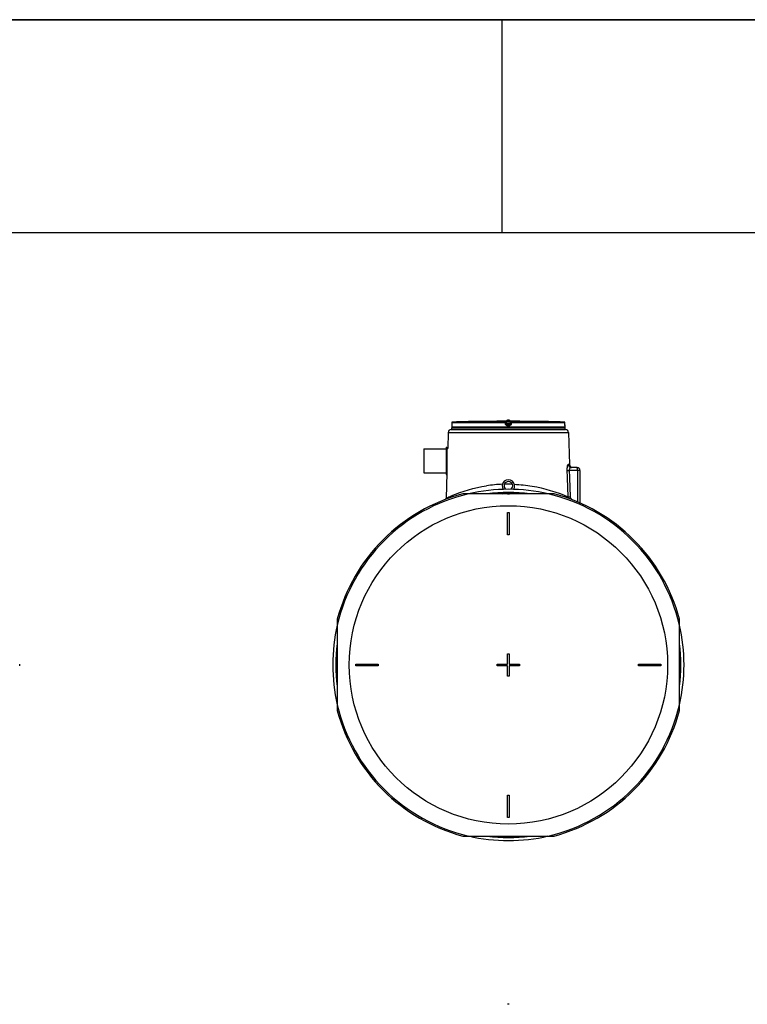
# Model space of a CAD drawing. Header units: millimetres. Extents: x 0 to 297, y 0 to 210.
# Tile 12 of 20: x 126 to 160, y 164 to 210. Entities that reach past the tile are written whole.
import ezdxf

# ---------------------------------------------------------------- set-up
doc = ezdxf.new("R2010")
doc.units = ezdxf.units.MM
doc.header["$LTSCALE"] = 16.335
doc.layers.get('0').update_dxf_attribs({"linetype": 'CONTINUOUS'})
doc.layers.add('AXES_REF', color=7, linetype='CONTINUOUS')
doc.layers.add('SURFACES', color=7, linetype='CONTINUOUS')

# ---------------------------------------------------------------- blocks, each defined once
blk = doc.blocks.new('MARGEA4_BL0', base_point=(148.514, 105.014))
at = {"color": 7, "linetype": 'Continuous'}
for p, q in [((297.014, 210.014), (0.014, 210.014)), ((148.514, 210.014), (148.514, 200.014)), ((287.014, 200.014), (10.014, 200.014))]:
    blk.add_line(p, q, dxfattribs=at)

msp = doc.modelspace()

# ---------------------------------------------------------------- linework, layer by layer
at = {"color": 7, "linetype": 'Continuous'}
for p, q in [((0, 210), (297, 210)), ((146.17, 190.963), (146.169, 190.958)), ((146.171, 190.985), (146.17, 190.98)), ((146.17, 190.98), (146.17, 190.976)), ((146.17, 190.976), (146.17, 190.972)), ((146.17, 190.972), (146.17, 190.969)), ((146.17, 190.969), (146.17, 190.967)), ((146.17, 190.967), (146.17, 190.965)), ((146.17, 190.965), (146.17, 190.963)), ((146.17, 190.963), (146.17, 190.963)), ((146.172, 191.093), (146.171, 191.007)), ((146.171, 191.007), (146.171, 191.001)), ((146.171, 191.001), (146.171, 190.995)), ((146.171, 190.995), (146.171, 190.99)), ((146.171, 190.99), (146.171, 190.985)), ((147.741, 191.156), (147.692, 191.155)), ((147.741, 191.156), (147.741, 191.156)), ((147.741, 191.156), (147.741, 191.156)), ((147.741, 191.156), (147.741, 191.156)), ((148.736, 191.048), (148.727, 191.124)), ((148.736, 191.048), (148.737, 191.046)), ((148.929, 191.124), (148.919, 191.046)), ((149.915, 191.156), (149.915, 191.156)), ((149.916, 191.156), (149.915, 191.156)), ((149.915, 191.156), (149.915, 191.156)), ((149.915, 191.156), (149.915, 191.156)), ((149.962, 191.155), (149.916, 191.156)), ((149.964, 191.155), (149.962, 191.155)), ((151.485, 191.014), (151.484, 191.093)), ((151.485, 191.007), (151.485, 191.014)), ((151.485, 191.001), (151.485, 191.007)), ((151.485, 190.994), (151.485, 191.001)), ((151.485, 190.988), (151.485, 190.994)), ((151.486, 190.983), (151.485, 190.988)), ((151.486, 190.978), (151.486, 190.983)), ((151.486, 190.974), (151.486, 190.978)), ((151.486, 190.971), (151.486, 190.974)), ((151.486, 190.968), (151.486, 190.971)), ((151.486, 190.966), (151.486, 190.968)), ((151.486, 190.964), (151.486, 190.966)), ((151.486, 190.963), (151.486, 190.964)), ((151.487, 190.958), (151.486, 190.963)), ((151.488, 190.881), (151.488, 190.952)), ((146.004, 190.641), (145.979, 189.884)), ((146.144, 190.776), (151.512, 190.776)), ((151.652, 190.641), (151.703, 189.127)), ((145.91, 189.947), (145.91, 188.666)), ((145.91, 189.947), (145.938, 189.947)), ((145.938, 189.947), (145.938, 188.666)), ((145.942, 189.884), (145.979, 189.884)), ((145.94, 188.729), (145.901, 187.553)), ((145.91, 188.666), (145.938, 188.666)), ((152.048, 188.991), (151.776, 188.991)), ((152.188, 188.851), (152.188, 187.328)), ((150.973, 187.756), (146.683, 187.756)), ((148.635, 187.756), (148.601, 187.768)), ((148.776, 187.758), (148.776, 187.757)), ((148.868, 187.756), (148.88, 187.761)), ((148.793, 185.831), (148.793, 186.881)), ((148.793, 186.881), (148.863, 186.881)), ((148.863, 186.881), (148.863, 185.831)), ((148.863, 185.831), (148.793, 185.831)), ((140.796, 181.869), (140.796, 177.578)), ((156.861, 177.578), (156.861, 181.869)), ((148.793, 180.248), (148.863, 180.248)), ((148.793, 179.758), (148.793, 180.248)), ((148.863, 180.248), (148.863, 179.758)), ((141.671, 179.688), (141.671, 179.758)), ((141.671, 179.758), (142.721, 179.758)), ((142.721, 179.688), (141.671, 179.688)), ((142.721, 179.758), (142.721, 179.688)), ((148.303, 179.758), (148.793, 179.758)), ((148.303, 179.688), (148.303, 179.758)), ((148.793, 179.688), (148.303, 179.688)), ((148.793, 179.198), (148.793, 179.688)), ((148.863, 179.758), (149.353, 179.758)), ((149.353, 179.688), (148.863, 179.688)), ((148.863, 179.688), (148.863, 179.198)), ((149.353, 179.758), (149.353, 179.688)), ((154.936, 179.758), (155.986, 179.758)), ((154.936, 179.688), (154.936, 179.758)), ((155.986, 179.688), (154.936, 179.688)), ((155.986, 179.758), (155.986, 179.688)), ((148.863, 179.198), (148.793, 179.198)), ((148.793, 173.616), (148.863, 173.616)), ((148.793, 172.566), (148.793, 173.616)), ((148.863, 173.616), (148.863, 172.566)), ((148.863, 172.566), (148.793, 172.566)), ((146.683, 171.691), (150.973, 171.691))]:
    msp.add_line(p, q, dxfattribs=at)
at = {"color": 9, "linetype": 'Continuous'}
for p, q in [((146.169, 190.952), (146.168, 190.952)), ((146.172, 191.092), (146.171, 191.014)), ((146.171, 191.014), (146.171, 191.014)), ((146.171, 191.014), (146.171, 191.014)), ((146.171, 191.014), (146.171, 191.014)), ((146.172, 191.093), (146.172, 191.092)), ((148.69, 191.092), (146.172, 191.092)), ((148.692, 191.127), (146.206, 191.127)), ((147.741, 191.156), (147.741, 191.156)), ((148.7, 191.014), (148.69, 191.092)), ((148.692, 191.127), (148.692, 191.155)), ((148.727, 191.097), (148.727, 191.124)), ((148.737, 191.018), (148.727, 191.097)), ((148.737, 191.046), (148.737, 191.018)), ((148.741, 191.156), (148.741, 191.12)), ((148.741, 191.156), (148.828, 191.156)), ((148.75, 191.05), (148.741, 191.12)), ((148.915, 191.12), (148.741, 191.12)), ((148.751, 191.046), (148.75, 191.05)), ((148.75, 191.05), (148.906, 191.05)), ((148.771, 191.015), (148.771, 190.987)), ((148.771, 191.015), (148.885, 191.015)), ((148.828, 190.987), (148.771, 190.987)), ((148.828, 190.952), (148.771, 190.952)), ((148.828, 191.156), (148.915, 191.156)), ((148.885, 190.987), (148.828, 190.987)), ((148.885, 190.952), (148.828, 190.952)), ((148.885, 190.987), (148.885, 191.015)), ((148.906, 191.05), (148.905, 191.046)), ((148.915, 191.12), (148.906, 191.05)), ((148.915, 191.156), (148.915, 191.12)), ((148.929, 191.097), (148.919, 191.018)), ((148.919, 191.046), (148.919, 191.018)), ((148.929, 191.124), (148.929, 191.097)), ((148.966, 191.092), (148.956, 191.014)), ((148.964, 191.155), (148.964, 191.127)), ((151.45, 191.127), (148.964, 191.127)), ((151.484, 191.092), (148.966, 191.092)), ((149.915, 191.156), (149.915, 191.156)), ((151.484, 191.092), (151.484, 191.093)), ((151.485, 191.014), (151.484, 191.092)), ((151.485, 191.014), (151.485, 191.014)), ((151.485, 191.014), (151.485, 191.014)), ((151.485, 191.014), (151.485, 191.014)), ((151.488, 190.952), (151.487, 190.952)), ((146.004, 190.641), (151.652, 190.641)), ((151.488, 190.881), (146.168, 190.881)), ((145.942, 188.738), (145.942, 189.884)), ((151.703, 189.127), (151.639, 189.127)), ((151.573, 188.847), (151.584, 188.536)), ((151.682, 188.852), (151.694, 188.537)), ((152.188, 188.851), (151.682, 188.852)), ((152.068, 188.934), (152.066, 188.948)), ((152.072, 188.851), (152.072, 187.378)), ((151.584, 188.536), (151.586, 188.501)), ((151.586, 188.501), (151.619, 187.615)), ((151.694, 188.537), (151.695, 188.502)), ((151.695, 188.502), (151.728, 187.619)), ((148.531, 187.767), (148.562, 187.756)), ((148.736, 187.756), (148.702, 187.768)), ((145.901, 187.553), (145.928, 187.565))]:
    msp.add_line(p, q, dxfattribs=at)
at = {"color": 7, "linetype": 'Continuous'}
for points in [[(146.169, 190.96), (146.169, 190.958), (146.168, 190.957), (146.168, 190.955), (146.168, 190.954), (146.168, 190.953), (146.168, 190.881)], [(146.17, 190.963), (146.169, 190.962), (146.169, 190.961), (146.169, 190.96)], [(151.487, 190.96), (151.487, 190.961), (151.487, 190.962), (151.486, 190.963)], [(151.488, 190.952), (151.488, 190.953), (151.488, 190.954), (151.488, 190.955), (151.488, 190.957), (151.488, 190.958), (151.487, 190.96)]]:
    msp.add_lwpolyline(points, dxfattribs=at)
at = {"color": 9, "linetype": 'Continuous'}
for centre, radius, start, end in [((146.204, 190.952), 0.035, 168.2575, 170.9244), ((146.204, 190.952), 0.0351, 170.9318, 179.9938), ((146.207, 191.092), 0.035, 177.7307, 179.629), ((146.207, 191.092), 0.035, 179.6295, 180), ((146.207, 191.092), 0.0351, 92.7428, 110.7822), ((146.207, 191.093), 0.0349, 91.4905, 92.6859), ((151.449, 191.093), 0.0349, 87.3814, 88.5095), ((151.449, 191.092), 0.0351, 70.3429, 87.334), ((151.449, 191.092), 0.0351, 1.1342, 2.2668), ((151.449, 191.092), 0.035, 0.0002, 1.1343), ((151.452, 190.952), 0.035, 9.0756, 11.7424), ((151.452, 190.952), 0.0351, 0.0062, 9.0682), ((148.83, 181.411), 6.799, 92.3774, 98.7124), ((148.828, 181.439), 6.77, 88.4205, 91.5787), ((148.828, 179.723), 8.248, 103.1224, 166.8776), ((148.828, 179.723), 8.248, 13.1224, 76.8776), ((148.828, 179.723), 8.248, 193.1224, 256.8776), ((148.828, 179.723), 8.248, 283.1224, 346.8776)]:
    msp.add_arc(centre, radius, start, end, dxfattribs=at)
at = {"color": 7, "linetype": 'Continuous'}
for centre, radius, start, end in [((146.207, 191.092), 0.035, 91.4864, 179.6295), ((148.828, 90.064), 101.097, 90.64358, 91.48637), ((147.742, 191.121), 0.035, 90.7542, 93.485), ((148.828, 90.064), 101.097, 89.3842, 90.6158), ((147.742, 191.121), 0.035, 90.7595, 91.1227), ((149.914, 191.121), 0.035, 88.8748, 89.2384), ((149.914, 191.121), 0.035, 86.515, 89.2436), ((148.828, 90.064), 101.097, 88.51363, 89.35642), ((151.449, 191.092), 0.035, 0.3712, 88.5136), ((146.144, 190.636), 0.14, 90, 178.0816), ((146.203, 190.881), 0.035, 180, 270), ((151.453, 190.881), 0.035, 270, 360), ((151.512, 190.636), 0.14, 1.9184, 90), ((145.942, 189.887), 0.0035, 180, 270), ((151.842, 189.131), 0.14, 181.9184, 252.3837), ((145.942, 188.725), 0.0035, 113.6709, 180), ((152.048, 188.851), 0.14, 0, 90), ((148.828, 188.127), 0.29, 325.0476, 214.9524), ((148.828, 188.127), 0.203, 308.2182, 231.7818), ((148.828, 179.723), 8.314, 104.9526, 165.0474), ((148.828, 179.723), 8.099, 82.8825, 97.1175), ((148.828, 179.723), 8.05, 86.7283, 93.2717), ((148.828, 179.723), 8.314, 14.9526, 75.0474), ((145.551, 187.564), 0.35, 349.8865, 358.0814), ((148.828, 179.723), 8.099, 172.853, 187.147), ((148.828, 179.723), 8.099, 352.853, 7.147), ((148.828, 179.723), 8.05, 176.5382, 183.4618), ((148.828, 179.723), 8.05, 356.5382, 3.4618), ((148.828, 179.723), 8.314, 194.9526, 255.0474), ((148.828, 179.723), 8.314, 284.9526, 345.0474), ((148.828, 179.723), 8.099, 262.8825, 277.1175), ((148.828, 179.723), 8.05, 266.7283, 273.2717), ((148.828, 146.148), 17.642, 89.8863, 90.1137)]:
    msp.add_arc(centre, radius, start, end, dxfattribs=at)
at = {"color": 9, "linetype": 'Continuous'}
for points, knots in [([(146.171, 191.014), (146.171, 191.008), (146.171, 190.99), (146.17, 190.972), (146.169, 190.959)], [0, 0, 0, 0, 0.311113, 1, 1, 1, 1]), ([(146.169, 190.959), (146.169, 190.958), (146.169, 190.956), (146.169, 190.952), (146.169, 190.952)], [0, 0, 0, 0, 0.74268, 1, 1, 1, 1]), ([(146.194, 191.125), (146.188, 191.123), (146.176, 191.114), (146.172, 191.1), (146.172, 191.094)], [0, 0, 0, 0, 0.49982, 1, 1, 1, 1]), ([(148.69, 191.092), (148.69, 191.097), (148.691, 191.105), (148.69, 191.116), (148.692, 191.122), (148.691, 191.127), (148.692, 191.127)], [0, 0, 0, 0, 0.37568, 0.696186, 0.914592, 1, 1, 1, 1]), ([(148.69, 191.092), (148.695, 191.093), (148.703, 191.094), (148.714, 191.095), (148.72, 191.096), (148.724, 191.097), (148.725, 191.096), (148.727, 191.097), (148.727, 191.097)], [0, 0, 0, 0, 0.377944, 0.702721, 0.828192, 0.921863, 0.979915, 1, 1, 1, 1]), ([(148.692, 191.155), (148.692, 191.155), (148.694, 191.155), (148.696, 191.155), (148.701, 191.155), (148.71, 191.156), (148.724, 191.156), (148.735, 191.156), (148.741, 191.156)], [0, 0, 0, 0, 0.019479, 0.076791, 0.169668, 0.294386, 0.618643, 1, 1, 1, 1]), ([(148.692, 191.155), (148.7, 191.155), (148.717, 191.149), (148.726, 191.133), (148.727, 191.124)], [0, 0, 0, 0, 0.50001, 1, 1, 1, 1]), ([(148.692, 191.127), (148.7, 191.127), (148.717, 191.121), (148.726, 191.105), (148.727, 191.097)], [0, 0, 0, 0, 0.500055, 1, 1, 1, 1]), ([(148.737, 191.018), (148.737, 191.018), (148.735, 191.018), (148.733, 191.018), (148.73, 191.017), (148.723, 191.017), (148.713, 191.015), (148.705, 191.014), (148.7, 191.014)], [0, 0, 0, 0, 0.020038, 0.078019, 0.171603, 0.296994, 0.621732, 1, 1, 1, 1]), ([(148.771, 190.952), (148.754, 190.952), (148.72, 190.965), (148.702, 190.997), (148.7, 191.014)], [0, 0, 0, 0, 0.500212, 1, 1, 1, 1]), ([(148.727, 191.124), (148.727, 191.125), (148.729, 191.123), (148.732, 191.123), (148.736, 191.122), (148.74, 191.121), (148.741, 191.12)], [0, 0, 0, 0, 0.081749, 0.307548, 0.630364, 1, 1, 1, 1]), ([(148.736, 191.048), (148.736, 191.049), (148.739, 191.048), (148.741, 191.049), (148.745, 191.049), (148.748, 191.05), (148.75, 191.05)], [0, 0, 0, 0, 0.076481, 0.292975, 0.616687, 1, 1, 1, 1]), ([(148.737, 191.046), (148.737, 191.045), (148.739, 191.045), (148.743, 191.045), (148.747, 191.045), (148.751, 191.046)], [0, 0, 0, 0, 0.086255, 0.302363, 1, 1, 1, 1]), ([(148.737, 191.046), (148.738, 191.037), (148.746, 191.021), (148.763, 191.015), (148.771, 191.015)], [0, 0, 0, 0, 0.521741, 1, 1, 1, 1]), ([(148.771, 190.987), (148.763, 190.987), (148.746, 190.994), (148.738, 191.01), (148.737, 191.018)], [0, 0, 0, 0, 0.499965, 1, 1, 1, 1]), ([(148.771, 191.015), (148.769, 191.015), (148.756, 191.019), (148.751, 191.035), (148.751, 191.046)], [0, 0, 0, 0, 0.186113, 1, 1, 1, 1]), ([(148.771, 190.987), (148.771, 190.987), (148.772, 190.983), (148.771, 190.976), (148.771, 190.965), (148.771, 190.957), (148.771, 190.952)], [0, 0, 0, 0, 0.083798, 0.30225, 0.623403, 1, 1, 1, 1]), ([(148.885, 191.015), (148.893, 191.015), (148.91, 191.021), (148.918, 191.037), (148.919, 191.046)], [0, 0, 0, 0, 0.478258, 1, 1, 1, 1]), ([(148.905, 191.046), (148.905, 191.042), (148.903, 191.029), (148.893, 191.015), (148.885, 191.015)], [0, 0, 0, 0, 0.336464, 1, 1, 1, 1]), ([(148.919, 191.018), (148.918, 191.01), (148.91, 190.994), (148.893, 190.987), (148.885, 190.987)], [0, 0, 0, 0, 0.500033, 1, 1, 1, 1]), ([(148.956, 191.014), (148.954, 190.997), (148.936, 190.965), (148.902, 190.952), (148.885, 190.952)], [0, 0, 0, 0, 0.499788, 1, 1, 1, 1]), ([(148.885, 190.987), (148.885, 190.987), (148.884, 190.983), (148.885, 190.976), (148.885, 190.965), (148.885, 190.957), (148.885, 190.952)], [0, 0, 0, 0, 0.083798, 0.30225, 0.623403, 1, 1, 1, 1]), ([(148.905, 191.046), (148.909, 191.045), (148.913, 191.045), (148.917, 191.045), (148.919, 191.045), (148.919, 191.046)], [0, 0, 0, 0, 0.697637, 0.913745, 1, 1, 1, 1]), ([(148.906, 191.05), (148.908, 191.05), (148.911, 191.049), (148.915, 191.049), (148.917, 191.048), (148.92, 191.049), (148.92, 191.048)], [0, 0, 0, 0, 0.381817, 0.705777, 0.922823, 1, 1, 1, 1]), ([(148.915, 191.156), (148.921, 191.156), (148.932, 191.156), (148.946, 191.156), (148.955, 191.155), (148.96, 191.155), (148.962, 191.155), (148.964, 191.155), (148.964, 191.155)], [0, 0, 0, 0, 0.381355, 0.705611, 0.83033, 0.923208, 0.98052, 1, 1, 1, 1]), ([(148.915, 191.12), (148.916, 191.121), (148.92, 191.122), (148.924, 191.123), (148.927, 191.123), (148.929, 191.125), (148.929, 191.124)], [0, 0, 0, 0, 0.369623, 0.692433, 0.918239, 1, 1, 1, 1]), ([(148.919, 191.018), (148.919, 191.018), (148.921, 191.018), (148.923, 191.018), (148.926, 191.017), (148.933, 191.017), (148.943, 191.015), (148.951, 191.014), (148.956, 191.014)], [0, 0, 0, 0, 0.020038, 0.078019, 0.171603, 0.296994, 0.621732, 1, 1, 1, 1]), ([(148.964, 191.155), (148.956, 191.155), (148.939, 191.149), (148.93, 191.133), (148.929, 191.124)], [0, 0, 0, 0, 0.50001, 1, 1, 1, 1]), ([(148.964, 191.127), (148.956, 191.127), (148.939, 191.121), (148.93, 191.105), (148.929, 191.097)], [0, 0, 0, 0, 0.500055, 1, 1, 1, 1]), ([(148.929, 191.097), (148.929, 191.097), (148.931, 191.096), (148.932, 191.097), (148.936, 191.096), (148.942, 191.095), (148.953, 191.094), (148.961, 191.093), (148.966, 191.092)], [0, 0, 0, 0, 0.020059, 0.078086, 0.171734, 0.297186, 0.621936, 1, 1, 1, 1]), ([(148.964, 191.127), (148.965, 191.127), (148.964, 191.122), (148.966, 191.116), (148.966, 191.105), (148.966, 191.097), (148.966, 191.092)], [0, 0, 0, 0, 0.085408, 0.303814, 0.62432, 1, 1, 1, 1]), ([(151.484, 191.094), (151.484, 191.101), (151.479, 191.114), (151.468, 191.123), (151.461, 191.125)], [0, 0, 0, 0, 0.500184, 1, 1, 1, 1]), ([(151.487, 190.959), (151.486, 190.963), (151.485, 190.981), (151.485, 190.999), (151.485, 191.014)], [0, 0, 0, 0, 0.17373, 1, 1, 1, 1]), ([(151.487, 190.952), (151.487, 190.952), (151.487, 190.956), (151.487, 190.958), (151.487, 190.959)], [0, 0, 0, 0, 0.257315, 1, 1, 1, 1]), ([(151.639, 189.127), (151.608, 189.127), (151.579, 188.991), (151.57, 188.914), (151.573, 188.847)], [0, 0, 0, 0, 0.313708, 1, 1, 1, 1]), ([(151.573, 188.847), (151.577, 188.847), (151.61, 188.849), (151.642, 188.85), (151.67, 188.851)], [0, 0, 0, 0, 0.134976, 1, 1, 1, 1]), ([(151.776, 188.991), (151.765, 188.991), (151.706, 188.973), (151.678, 188.9), (151.682, 188.852)], [0, 0, 0, 0, 0.18263, 1, 1, 1, 1]), ([(152.062, 188.964), (152.061, 188.971), (152.058, 188.98), (152.051, 188.991), (152.048, 188.991)], [0, 0, 0, 0, 0.672868, 1, 1, 1, 1]), ([(152.066, 188.948), (152.065, 188.951), (152.064, 188.956), (152.063, 188.962), (152.062, 188.964)], [0, 0, 0, 0, 0.523201, 1, 1, 1, 1]), ([(145.928, 187.565), (145.999, 187.598), (146.595, 187.862), (147.232, 188.044), (147.8, 188.131)], [0, 0, 0, 0, 0.11947, 1, 1, 1, 1]), ([(149.108, 188.204), (149.387, 188.192), (150.247, 188.104), (151.085, 187.851), (151.619, 187.615)], [0, 0, 0, 0, 0.323576, 1, 1, 1, 1]), ([(151.619, 187.615), (151.623, 187.615), (151.655, 187.617), (151.688, 187.618), (151.716, 187.619)], [0, 0, 0, 0, 0.133473, 1, 1, 1, 1]), ([(151.619, 187.615), (151.619, 187.604), (151.62, 187.583), (151.623, 187.563), (151.626, 187.552)], [0, 0, 0, 0, 0.4996, 1, 1, 1, 1])]:
    msp.add_open_spline(points, degree=3, knots=knots, dxfattribs=at)
at = {"color": 7, "linetype": 'Continuous'}
for points, knots in [([(148.758, 191.166), (148.758, 191.182), (148.775, 191.216), (148.81, 191.227), (148.828, 191.227)], [0, 0, 0, 0, 0.476532, 1, 1, 1, 1]), ([(148.828, 191.227), (148.846, 191.227), (148.881, 191.216), (148.898, 191.182), (148.898, 191.166)], [0, 0, 0, 0, 0.523468, 1, 1, 1, 1]), ([(148.787, 187.756), (148.79, 187.756), (148.803, 187.757), (148.817, 187.758), (148.828, 187.758)], [0, 0, 0, 0, 0.202875, 1, 1, 1, 1]), ([(148.828, 187.758), (148.84, 187.758), (148.855, 187.759), (148.873, 187.76), (148.879, 187.761), (148.88, 187.761)], [0, 0, 0, 0, 0.672758, 0.8957, 1, 1, 1, 1])]:
    msp.add_open_spline(points, degree=3, knots=knots, dxfattribs=at)
at = {"color": 9, "linetype": 'Continuous'}
for points in [[(151.639, 189.127), (151.641, 189.063), (151.712, 188.991), (151.776, 188.991)], [(152.072, 188.851), (152.072, 188.879), (152.071, 188.907), (152.068, 188.934)], [(151.728, 187.619), (151.729, 187.576), (151.747, 187.532), (151.773, 187.498)]]:
    msp.add_open_spline(points, degree=3, dxfattribs=at)
at = {"layer": 'AXES_REF', "color": 7, "linetype": 'Continuous'}
for p, q in [((148.758, 191.161), (148.758, 191.166)), ((148.898, 191.161), (148.898, 191.166)), ((146.168, 190.776), (146.168, 190.846)), ((146.168, 190.846), (151.488, 190.846)), ((151.488, 190.776), (151.488, 190.846)), ((144.86, 189.866), (144.86, 188.746)), ((144.86, 189.866), (145.91, 189.866)), ((144.86, 188.746), (145.91, 188.746)), ((148.776, 187.757), (148.776, 187.756))]:
    msp.add_line(p, q, dxfattribs=at)
at = {"layer": 'AXES_REF', "color": 9, "linetype": 'Continuous'}
msp.add_circle((148.828, 179.723), 7.473, dxfattribs=at)
at = {"layer": 'AXES_REF', "color": 7, "linetype": 'Continuous'}
for start, end in [(76.8782, 103.1218), (166.8782, 193.1218), (346.8782, 13.1218), (256.8782, 283.1218)]:
    msp.add_arc((148.828, 179.723), 8.246, start, end, dxfattribs=at)
at = {"layer": 'SURFACES', "color": 7, "linetype": 'Continuous'}
msp.add_arc((108.244, 179.723), 17.642, 359.8863, 0.1137, dxfattribs=at)

# ---------------------------------------------------------------- block references
at = {"color": 2, "linetype": 'Continuous'}
msp.add_blockref('MARGEA4_BL0', (148.514, 105.014), dxfattribs=at)

doc.saveas('drawing.dxf')
